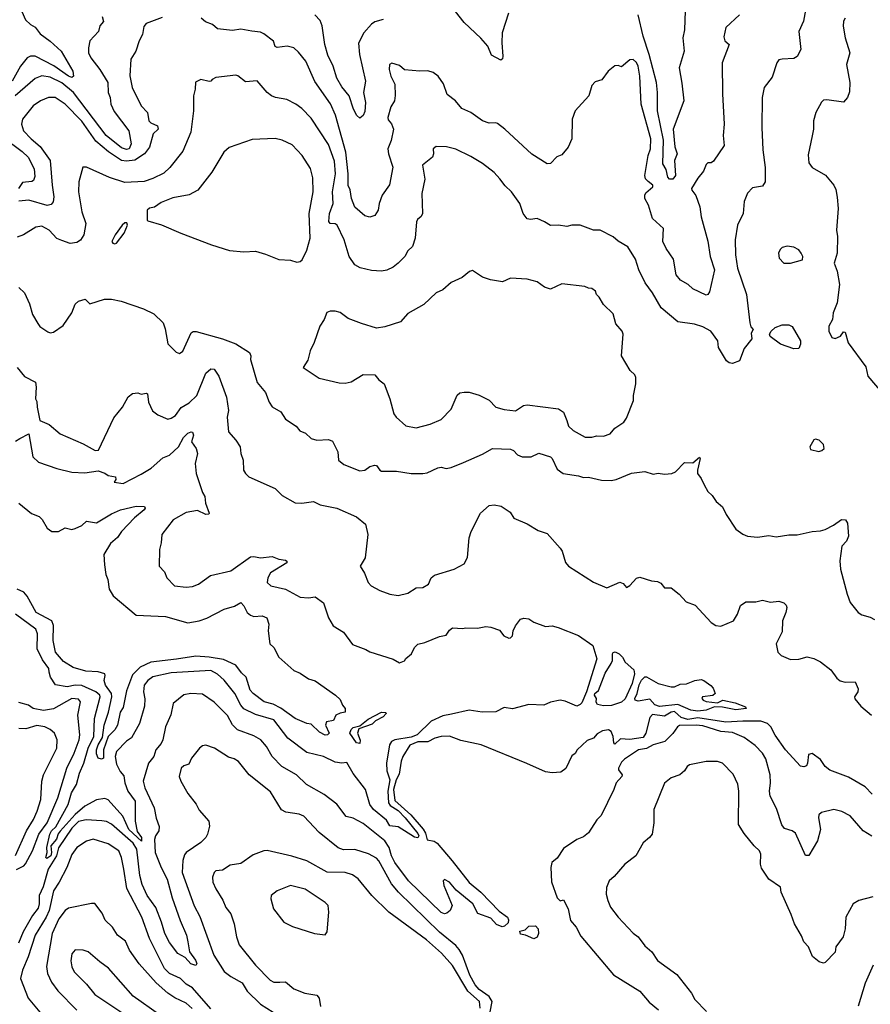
# Model space of a CAD drawing. Extents: x 1246169 to 1426871, y 660025 to 763458.
# Tile 254 of 256: x 1337221 to 1342357, y 668358 to 674305. Entities that reach past the tile are written whole.
import ezdxf

# ---------------------------------------------------------------- set-up
doc = ezdxf.new("R2010")
doc.units = 0

msp = doc.modelspace()

# ---------------------------------------------------------------- linework, layer by layer
at = {"layer": '0CON20XD'}
for points in [[(1341243.8, 674475), (1341235.5, 674245), (1341225.7, 674195), (1341233.6, 674115), (1341202.7, 674015), (1341218.9, 673921.1), (1341230.3, 673815), (1341166.2, 673645), (1341176.6, 673536.6), (1341190.6, 673495), (1341174.6, 673454.6), (1341180, 673365), (1341165, 673342.5), (1341145, 673343), (1341134.2, 673354.2), (1341125, 673400), (1341104.3, 673435), (1341107.2, 673577.2), (1341072.5, 673755), (1341071.9, 673865), (1341065.2, 673925), (1341021.5, 674095), (1340984.5, 674205), (1340955.4, 674334.6)], [(1337233.5, 674355), (1337255.6, 674305), (1337285, 674277.1), (1337315, 674260.6), (1337345, 674220), (1337405, 674176.2), (1337471.9, 674115), (1337542.2, 673995), (1337545.6, 673964.4), (1337535, 673957.1), (1337515, 673964.7), (1337427.2, 674027.2), (1337315, 674085.8), (1337285, 674085.3), (1337266.5, 674075), (1337226.2, 674023.8), (1337175.2, 673935)], [(1341970, 674385), (1341952.6, 674297.4), (1341925.7, 674234.3), (1341937.5, 674125), (1341915, 674082.5), (1341895, 674070.4), (1341825, 674066.2), (1341805, 674063.3), (1341792, 674045), (1341765, 673957.5), (1341716, 673895), (1341703.8, 673836.2), (1341702, 673655), (1341708.6, 673518.6), (1341721.8, 673411.8), (1341722.8, 673325), (1341705, 673300.3), (1341645, 673290.6), (1341615, 673258), (1341595, 673206.7), (1341588.6, 673135), (1341555.6, 673065), (1341541.5, 672975), (1341542.9, 672885), (1341554.1, 672805), (1341608.8, 672645), (1341628.8, 672475), (1341635, 672450), (1341650, 672435), (1341638.3, 672411.7), (1341641.7, 672378.3), (1341595, 672320), (1341566, 672245), (1341525, 672229.2), (1341505, 672232.5), (1341489.2, 672245), (1341440, 672325), (1341436.7, 672365), (1341393.8, 672423.8), (1341345, 672449.6), (1341295, 672465.6), (1341195, 672481.2), (1341094.2, 672565), (1341040.8, 672655), (1340997.1, 672715), (1340958.8, 672795), (1340938.4, 672858.4), (1340892.4, 672932.4), (1340835, 672967.8), (1340805, 672994.2), (1340725, 673033.3), (1340685, 673034.3), (1340605, 673064.5), (1340555, 673064), (1340525, 673056.2), (1340475, 673063.8), (1340425, 673061.4), (1340388.8, 673085), (1340345, 673104.2), (1340305, 673097.5), (1340285, 673102), (1340260.8, 673135), (1340241.2, 673195), (1340190.6, 673265), (1340151.1, 673301.1), (1340120.6, 673345), (1340085, 673382.2), (1340015, 673436.7), (1339945, 673479.2), (1339853.2, 673523.2), (1339797, 673537), (1339735, 673540), (1339716.7, 673525), (1339720, 673495), (1339713.3, 673475), (1339652.6, 673427.4), (1339667.1, 673342.9), (1339647.9, 673255), (1339651.9, 673135), (1339645, 673116), (1339622.5, 673097.5), (1339617.5, 673085), (1339608.6, 672985), (1339592.9, 672935), (1339565, 672909.2), (1339545.3, 672874.7), (1339506.9, 672835), (1339475, 672810), (1339438.3, 672791.7), (1339405, 672786.4), (1339345, 672790.5), (1339275.6, 672805.6), (1339245, 672823.8), (1339210, 672875), (1339179.5, 672975), (1339138.2, 673065), (1339125, 673072.1), (1339095, 673074.3), (1339086.9, 673086.9), (1339091.4, 673135), (1339114.2, 673194.2), (1339110.4, 673265), (1339127.8, 673375), (1339121.8, 673451.8), (1339085, 673551.9), (1338979.7, 673709.7), (1338925, 673768.5), (1338887.5, 673795), (1338833, 673823), (1338765, 673834.4), (1338742, 673845), (1338715.5, 673865.5), (1338655, 673936), (1338585, 673929.1), (1338537.2, 673967.2), (1338525, 673970.6), (1338404.2, 673955.8), (1338383.3, 673945), (1338375, 673934), (1338365, 673932.5), (1338315, 673943.8), (1338283, 673927), (1338280, 673885), (1338269.2, 673845), (1338270, 673755), (1338253.1, 673625), (1338205, 673510.6), (1338128.1, 673411.9), (1338091.3, 673378.7), (1338024, 673346), (1337971.4, 673328.6), (1337855, 673322.9), (1337762.4, 673352.4), (1337625, 673414), (1337602.5, 673415), (1337576.9, 673325), (1337576.5, 673265), (1337596.2, 673145), (1337619.2, 673075), (1337608.2, 673005), (1337587.2, 672972.8), (1337565, 672959.1), (1337525, 672953.8), (1337475, 672971.6), (1337444.4, 672984.4), (1337398.5, 673035), (1337355, 673058.2), (1337317.4, 673052.6), (1337244.4, 673005.6), (1337205, 672991.2)], [(1340172.8, 674345), (1340134.2, 674225), (1340131.1, 674165), (1340138.2, 674085), (1340135, 674068.8), (1340125, 674060), (1340070.2, 674090.2), (1340046.4, 674146.4), (1340004.5, 674194.5), (1339905, 674287.8), (1339852.2, 674355)], [(1337718.9, 674325), (1337725.8, 674294.2), (1337705, 674267.5), (1337696, 674235), (1337645, 674176.7), (1337635.5, 674135), (1337635.5, 674105), (1337649.6, 674075), (1337704, 674005), (1337753.1, 673925), (1337754.7, 673865), (1337766.4, 673835), (1337771.9, 673795), (1337790.7, 673750.7), (1337880, 673635), (1337893.8, 673555), (1337881.3, 673525), (1337865, 673520.6), (1337835, 673530.7), (1337743.5, 673605), (1337545, 673866), (1337475, 673924.1), (1337405, 673959.1), (1337355, 673965.8), (1337315, 673950.4), (1337193.8, 673845)], [(1338081.7, 674318.3), (1337985, 674283.3), (1337969.4, 674265), (1337961.4, 674215), (1337942.3, 674177.7), (1337921.9, 674115), (1337892.6, 674067.4), (1337885.5, 673965.5), (1337900, 673895), (1337954.5, 673785), (1337991.8, 673745), (1338000.9, 673695), (1338012.4, 673682.4), (1338053.3, 673665), (1338056.9, 673645), (1338026.7, 673615), (1338005.4, 673535), (1337975, 673494.7), (1337915, 673457), (1337865, 673450.4), (1337834.6, 673454.6), (1337757.5, 673507.5), (1337681.1, 673571.1), (1337595, 673692.3), (1337495, 673795.4), (1337435, 673836.2), (1337395, 673835.5), (1337345.8, 673815), (1337301.1, 673785), (1337237.5, 673705), (1337230.9, 673675), (1337244.5, 673635), (1337290.9, 673585), (1337345, 673540.4), (1337404.7, 673455), (1337416, 673305), (1337427.3, 673235), (1337423.8, 673206.2), (1337410.2, 673189.8), (1337386.9, 673183.1), (1337275, 673214.7), (1337215, 673210)], [(1341566.7, 674335), (1341485, 674258.8), (1341471.7, 674201.7), (1341477.7, 674177.7), (1341504, 674155), (1341462.5, 674045), (1341463.4, 673856.6), (1341473.4, 673673.4), (1341467.7, 673605), (1341473.8, 673546.2), (1341409.7, 673450.3), (1341395, 673441.2), (1341375, 673441.2), (1341365, 673431.2), (1341349.1, 673390.9), (1341315, 673348.8), (1341277.8, 673285), (1341278.1, 673275), (1341303.2, 673243.2), (1341326.5, 673175), (1341334.6, 673115), (1341375, 672967.5), (1341389.4, 672875), (1341416.2, 672795), (1341385, 672661.2), (1341375.6, 672645), (1341365, 672641.8), (1341285, 672680), (1341256.3, 672706.3), (1341211.4, 672731.4), (1341184.7, 672764.7), (1341168.7, 672858.7), (1341123.3, 672923.3), (1341104.5, 672965), (1341108, 673045), (1341040.7, 673105), (1341016.9, 673185), (1340995.4, 673225), (1340994.6, 673245), (1341001.2, 673258.8), (1341043.1, 673295), (1341043.1, 673305), (1341015, 673328.5), (1341000, 673345), (1340994.6, 673365), (1341016.2, 673485), (1341030.4, 673525), (1341032, 673585), (1340973.2, 673795), (1340964.5, 673965), (1340954.4, 674025), (1340945, 674047.1), (1340925, 674065.6), (1340905, 674062.9), (1340855, 674021.2), (1340835, 674028.8), (1340815, 674025.7), (1340773.8, 673995), (1340735, 673942.5), (1340695, 673930), (1340675, 673907.5), (1340656.2, 673845), (1340574, 673755), (1340556.1, 673703.9), (1340553.8, 673585), (1340532.5, 673535), (1340495, 673490), (1340463.6, 673476.4), (1340425, 673436.7), (1340406.1, 673433.9), (1340313.8, 673493.8), (1340150, 673645), (1340105, 673678), (1340095, 673683.3), (1340055, 673680), (1340014.4, 673694.4), (1339945, 673745.6), (1339889.5, 673769.5), (1339852.5, 673815), (1339802.7, 673852.7), (1339778.8, 673918.8), (1339747.5, 673965), (1339717.3, 673987.3), (1339685, 673996), (1339636.4, 673993.6), (1339545, 674003.3), (1339515, 674028.8), (1339467, 674043), (1339453.3, 674035), (1339452, 674005), (1339461.9, 673965), (1339485.7, 673915.7), (1339487, 673847), (1339484.2, 673815), (1339461.1, 673778.9), (1339442.7, 673715), (1339445, 673700), (1339465, 673676.2), (1339477.3, 673645), (1339464.1, 673575.9), (1339444.5, 673525), (1339448.2, 673495), (1339474.6, 673415), (1339452.9, 673307.1), (1339409.4, 673245), (1339391.4, 673195), (1339385.5, 673154.5), (1339365, 673123.3), (1339335, 673113.3), (1339305, 673121.4), (1339245, 673172), (1339223.4, 673225), (1339216.9, 673276.9), (1339204.1, 673304.1), (1339203.9, 673375), (1339189.8, 673505), (1339127.9, 673727.9), (1339097.7, 673797.7), (1339002.7, 673932.7), (1338947.5, 674055), (1338905, 674108.8), (1338875, 674136), (1338835, 674145.6), (1338775, 674137.3), (1338764, 674144), (1338754, 674175), (1338695, 674220), (1338675, 674230), (1338623.4, 674236.6), (1338555, 674247.3), (1338505, 674239.6), (1338415, 674249.4), (1338385.4, 674275.4), (1338341.7, 674291.7), (1338316.7, 674315)], [(1339415, 674306.7), (1339365, 674291.8), (1339345, 674277.5), (1339298.9, 674225), (1339266.6, 674163.4), (1339271.9, 674095), (1339309.3, 673935), (1339297.1, 673865), (1339308.2, 673805), (1339305, 673750), (1339294.3, 673725.7), (1339275, 673710), (1339255.9, 673725.9), (1339235.8, 673765), (1339209.2, 673845), (1339165, 673900.6), (1339135, 673952.5), (1339113.4, 674025), (1339080.8, 674090.8), (1339063.8, 674155), (1339047.4, 674267.4), (1339035, 674300.8), (1339003.3, 674335)], [(1342205.7, 674314.3), (1342194.3, 674295.7), (1342193, 674267), (1342204.2, 674195), (1342232.5, 674105), (1342213.5, 674035), (1342232.2, 673925), (1342231.2, 673868.8), (1342220, 673835), (1342195, 673808), (1342095, 673822), (1342075, 673818.8), (1342062.7, 673807.3), (1342027.5, 673745), (1342014.3, 673695), (1342014.2, 673645), (1342005.9, 673604.1), (1341980.5, 673489.5), (1341985, 673441.2), (1342005, 673413.3), (1342085.5, 673365.5), (1342136.2, 673306.2), (1342149.5, 673279.5), (1342157.3, 673232.7), (1342162.3, 673165), (1342152.9, 673035), (1342158, 672995), (1342156.2, 672895), (1342137.5, 672835), (1342157, 672787), (1342170, 672705), (1342157.5, 672595), (1342132.5, 672535), (1342128.8, 672495), (1342106.2, 672455), (1342106.2, 672425), (1342125, 672386.2), (1342145, 672380), (1342176.8, 672393.2), (1342195, 672420), (1342205, 672417.5), (1342222.6, 672352.6), (1342329.3, 672209.3), (1342341.4, 672151.4), (1342434, 672044)], [(1337125, 673592), (1337235, 673510), (1337271.7, 673475), (1337308.3, 673405), (1337312.1, 673357.9), (1337305, 673333.1), (1337295, 673327.3), (1337238.5, 673321.5), (1337213, 673285)], [(1338895, 672841.2), (1338915, 672844), (1338926.1, 672853.9), (1338955, 672914.2), (1338975.4, 672985), (1338969.5, 673135), (1338991.8, 673265), (1338989.8, 673349.8), (1338976.2, 673406.2), (1338927.1, 673485), (1338865, 673549.2), (1338805, 673578.6), (1338763, 673587), (1338625, 673582.5), (1338485, 673534.2), (1338452.5, 673505), (1338380, 673385), (1338296.2, 673275), (1338243.4, 673246.6), (1338145, 673228.5), (1338075, 673201.5), (1338035, 673172), (1338003.8, 673166.2), (1337990, 673155), (1337990, 673095), (1337995, 673090), (1338076.9, 673066.9), (1338194.3, 673015), (1338378, 672945), (1338488.1, 672911.9), (1338575, 672903.8), (1338645, 672906.7), (1338705, 672890), (1338785, 672856.2), (1338855, 672853.8), (1338895, 672841.2)], [(1337795, 672952.3), (1337805, 672955.7), (1337851.1, 673015), (1337871.4, 673065), (1337867.5, 673077.5), (1337855, 673078), (1337838.8, 673065), (1337797.5, 673005), (1337778, 672965), (1337783.8, 672955), (1337795, 672952.3)], [(1341875, 672834.5), (1341946.7, 672855), (1341950, 672875), (1341940, 672895), (1341925.8, 672915.8), (1341895, 672931.2), (1341855, 672938), (1341825, 672930), (1341812.2, 672917.8), (1341802.2, 672895), (1341806.9, 672865), (1341834.6, 672834.6), (1341875, 672834.5)], [(1340675, 671784.4), (1340705, 671791.9), (1340745, 671790.6), (1340785, 671803.1), (1340815, 671838.1), (1340868, 671875), (1340885, 671898.8), (1340926.9, 672005), (1340926.9, 672035), (1340940.9, 672105), (1340940.8, 672145), (1340935, 672160), (1340906.5, 672186.5), (1340853.8, 672275), (1340864, 672405), (1340858, 672425), (1340819.3, 672469.3), (1340805, 672529.2), (1340746, 672585), (1340719.5, 672629.5), (1340703.3, 672645), (1340697.5, 672665), (1340675, 672682.5), (1340655, 672683.3), (1340633, 672693), (1340495, 672709.4), (1340425, 672676.9), (1340389.8, 672689.8), (1340345, 672722), (1340285, 672738.6), (1340185, 672744), (1340135, 672722.5), (1340063.9, 672733.9), (1340015, 672750), (1339955, 672790), (1339937.5, 672785), (1339892.3, 672747.7), (1339825, 672718), (1339775, 672674.2), (1339736.2, 672655), (1339661.2, 672585), (1339565, 672530.8), (1339520, 672480), (1339425, 672449.2), (1339375, 672442), (1339285, 672470), (1339205, 672500), (1339155, 672535.8), (1339125, 672545.7), (1339095.7, 672545.7), (1339075, 672537.5), (1339059.1, 672495), (1339032.7, 672455), (1338998.8, 672355), (1338975.3, 672305), (1338960.2, 672249.8), (1338933.2, 672205), (1339029.4, 672139.4), (1339148.8, 672111.2), (1339185, 672109.4), (1339222.4, 672117.6), (1339295, 672162), (1339365, 672160), (1339389.1, 672129.1), (1339422, 672105), (1339456, 672015), (1339478.8, 671925), (1339493.3, 671905), (1339553.2, 671853.2), (1339615, 671839.2), (1339698.3, 671861.7), (1339765, 671890.8), (1339825, 671952), (1339863, 672037), (1339879.1, 672050.9), (1339903.7, 672056.3), (1339935.5, 672055.5), (1339995, 672038.1), (1340055, 672007.5), (1340095, 671965.6), (1340145, 671950.4), (1340215, 671943.1), (1340262.9, 671975), (1340285, 671979.7), (1340475, 671955.3), (1340504.4, 671935), (1340523.5, 671885), (1340535, 671850), (1340562, 671825), (1340635, 671784.4), (1340675, 671784.4)], [(1337215, 672688), (1337249.2, 672655), (1337279.7, 672589.7), (1337297.1, 672525), (1337330.3, 672470.3), (1337343.2, 672453.2), (1337389.7, 672419.7), (1337405, 672414.2), (1337425, 672418.1), (1337482.7, 672457.3), (1337534.7, 672535.3), (1337555, 672586.2), (1337575, 672606.2), (1337616.4, 672616.4), (1337645, 672590), (1337733.4, 672616.6), (1337775, 672618.1), (1337833.1, 672605), (1337968.6, 672558.6), (1338029.7, 672529.7), (1338086.5, 672475), (1338098.8, 672438.8), (1338115, 672347.5), (1338165, 672296.7), (1338185, 672290), (1338205, 672303.3), (1338256.2, 672413.8), (1338267.8, 672422.2), (1338287, 672423), (1338445, 672377.4), (1338526.7, 672346.7), (1338607.7, 672295), (1338615.6, 672275), (1338615, 672252.5)], [(1341895, 672317.1), (1341815, 672345.5), (1341751.2, 672391.2), (1341748, 672405), (1341757.5, 672425), (1341783.1, 672446.9), (1341825, 672462.9), (1341865, 672461.4), (1341885, 672452.9), (1341934.4, 672365), (1341935.6, 672345), (1341925, 672320), (1341895, 672317.1)], [(1338615, 672252.5), (1338655, 672113.3), (1338705, 672053.8), (1338726.9, 671995), (1338745, 671967.5), (1338796.7, 671936.7), (1338825, 671892), (1338890.3, 671850.3), (1338912.8, 671822.8), (1338947.3, 671807.3), (1338980, 671775), (1339015, 671766), (1339085, 671768.9), (1339108.8, 671758.8), (1339141.1, 671695), (1339145.5, 671645.5), (1339178.3, 671618.3), (1339275, 671580.9), (1339305, 671584.4), (1339335, 671607.1), (1339365, 671615.6), (1339375, 671612.5), (1339395, 671584.2), (1339405, 671579.2), (1339495, 671577.5), (1339585, 671563.5), (1339655.6, 671564.4), (1339680.9, 671569.1), (1339745, 671599.2), (1339765, 671602), (1339795, 671594), (1339825, 671600), (1339899.5, 671630.5), (1340015, 671680.8), (1340075, 671714.5), (1340185, 671710.8), (1340203.1, 671703.1), (1340226.8, 671676.8), (1340255, 671664.2), (1340310, 671665), (1340355, 671686.9), (1340425.6, 671665.6), (1340436.2, 671655), (1340465, 671590), (1340502.5, 671565), (1340595, 671550.8), (1340625, 671540), (1340655, 671542), (1340734.3, 671524.3), (1340793, 671523), (1340822.1, 671527.9), (1340914.4, 671565.6), (1340995, 671576.7), (1341045, 671560), (1341075, 671566.7), (1341115, 671560.6), (1341157.5, 671565), (1341181.2, 671575), (1341235, 671631.2), (1341285, 671628), (1341325, 671662.5), (1341328.8, 671655), (1341313.1, 671585), (1341314, 671565), (1341336.2, 671535), (1341353.3, 671495), (1341376.7, 671455), (1341401.7, 671431.7), (1341426.2, 671395), (1341465, 671362.5), (1341485.9, 671315.9), (1341545, 671227.5), (1341587.7, 671197.7), (1341615.9, 671185.9), (1341675, 671178.8), (1341745, 671190), (1341787.5, 671182.5), (1341865, 671194), (1341915, 671194.2), (1342005, 671214.4), (1342055, 671217.1), (1342085, 671226), (1342135, 671252.5), (1342183.2, 671286.8), (1342206.7, 671285), (1342218, 671265), (1342224.4, 671185), (1342212.9, 671155), (1342184.4, 671125), (1342172.8, 671037.2), (1342177, 670987), (1342216, 670835), (1342235.8, 670785.8), (1342283.8, 670725), (1342305, 670710), (1342355, 670696.2), (1342381.7, 670681.7)], [(1337205.7, 672205), (1337250.7, 672150.7), (1337315.7, 672115), (1337320, 672085), (1337316.2, 672016.2), (1337325, 672000), (1337326, 671965), (1337343.3, 671885), (1337399.7, 671859.7), (1337465, 671803.9), (1337603.8, 671743.8), (1337676.1, 671703.9), (1337697.5, 671705), (1337790, 671900), (1337841.2, 671965), (1337875, 672027.5), (1337901.7, 672048.3), (1337935, 672052.5), (1337955, 672042.5), (1337985, 672050), (1337992.5, 672045), (1337998, 671995), (1338023.6, 671943.6), (1338055, 671918.1), (1338115, 671892.9), (1338135, 671897.8), (1338161.4, 671915), (1338195, 671962.9), (1338245, 671990.4), (1338291.1, 672035), (1338345, 672170), (1338375, 672196.2), (1338395, 672193.8), (1338422.6, 672152.6), (1338470, 672025), (1338482.1, 671945), (1338473.9, 671905), (1338482, 671815), (1338525.6, 671765.6), (1338551.2, 671725), (1338556.2, 671685), (1338570, 671645), (1338572, 671585), (1338584.3, 671564.3), (1338605, 671544), (1338764.2, 671474.2), (1338805, 671431.2), (1338885, 671388), (1338924.3, 671384.3), (1338995, 671394.2), (1339035, 671375.8), (1339135, 671355.5), (1339255, 671302), (1339307.8, 671257.8), (1339322.9, 671195), (1339305.7, 671055), (1339277.5, 671005), (1339302.7, 670962.7), (1339325, 670906.7), (1339343.8, 670885), (1339395, 670858.6), (1339455, 670836), (1339505, 670827.5), (1339565, 670842.5), (1339615, 670873.8), (1339655, 670876.2), (1339688.8, 670895), (1339705.9, 670934.1), (1339725, 670951.2), (1339844.3, 670985.7), (1339905, 671018), (1339925, 671056.7), (1339934.2, 671175), (1339946.4, 671213.6), (1340002.5, 671325), (1340055, 671371.4), (1340085, 671375.4), (1340126.9, 671366.9), (1340181.2, 671331.2), (1340204.2, 671294.2), (1340285, 671260), (1340350.6, 671220.6), (1340405, 671201.2), (1340483.9, 671113.9), (1340495.8, 671095.8), (1340516.4, 671026.4), (1340534.1, 671004.1), (1340685, 670908.8), (1340765, 670873.8), (1340845, 670908.8), (1340865, 670900), (1340885, 670876.7), (1340905, 670888), (1340945, 670932), (1340965, 670938), (1341035, 670916), (1341072.3, 670912.3), (1341091.7, 670901.7), (1341114.1, 670874.1), (1341155, 670873.3), (1341202.5, 670835), (1341245, 670790), (1341298.8, 670768.8), (1341396.2, 670665), (1341425, 670646), (1341455, 670642.5), (1341530, 670675), (1341555.7, 670715), (1341573.9, 670766.1), (1341605, 670788.8), (1341665, 670790), (1341705, 670800), (1341755, 670787.5), (1341805, 670792.5), (1341835, 670782.5), (1341848.3, 670768.3), (1341852.5, 670755), (1341846, 670725), (1341825.8, 670675), (1341825, 670607.5), (1341789.2, 670535), (1341798, 670485), (1341818, 670465), (1341875, 670441.8), (1341925, 670443.1), (1341975, 670456), (1342015, 670447.5), (1342056.3, 670426.3), (1342119.3, 670379.3), (1342155, 670328.8), (1342175, 670312.5), (1342205, 670304.3), (1342265.7, 670305.7), (1342283.8, 670263.8), (1342280.8, 670245), (1342262, 670215), (1342263, 670203), (1342300, 670160), (1342363.8, 670105)], [(1337195, 671760.4), (1337222.5, 671775), (1337275, 671803.8), (1337300, 671665), (1337335, 671633.1), (1337445, 671594.2), (1337535, 671571.9), (1337615, 671568.2), (1337695, 671581.2), (1337735, 671566.7), (1337755, 671552.5), (1337800, 671545), (1337801.7, 671528.3), (1337791.7, 671511.7), (1337845, 671503.8), (1337955, 671560), (1338015, 671597.5), (1338085, 671659.4), (1338125.7, 671675), (1338179.3, 671725), (1338209.2, 671780.8), (1338235, 671807.9), (1338256.7, 671816.7), (1338265, 671813.1), (1338270.6, 671795), (1338258.1, 671755), (1338285.5, 671715.5), (1338294.1, 671685.9), (1338281.2, 671625), (1338286, 671565), (1338325, 671448.8), (1338339.2, 671425), (1338341.9, 671385), (1338364.4, 671325), (1338361.9, 671318.1), (1338345, 671316.4), (1338295, 671340.4), (1338225, 671327.8), (1338148, 671285), (1338079.2, 671195), (1338075.8, 671145), (1338064.3, 671105), (1338062, 671005), (1338095, 670970), (1338108.8, 670935), (1338155, 670886), (1338225, 670878), (1338265, 670882.5), (1338300, 670895), (1338372.4, 670947.6), (1338495, 670975.6), (1338615, 671060.6), (1338635, 671063.1), (1338675, 671054), (1338745, 671063.8), (1338785, 671046.5), (1338825, 671040.9), (1338834.3, 671035), (1338834.4, 671025), (1338735.8, 670965), (1338719.2, 670935), (1338715.8, 670905.8), (1338736.7, 670886.7), (1338826, 670865), (1338915, 670817.5), (1338965, 670813.1), (1339005, 670818.8), (1339055, 670782.5), (1339085, 670692.5), (1339113.8, 670645), (1339175, 670606), (1339230.9, 670530.9), (1339311.7, 670501.7), (1339335, 670486.7), (1339475, 670442.5), (1339515, 670420), (1339545, 670432.5), (1339552.3, 670447.7), (1339586.7, 670475), (1339605, 670512.5), (1339625, 670533.3), (1339667.3, 670542.7), (1339755, 670580), (1339795, 670587.5), (1339815, 670617.5), (1339835, 670632.5), (1339895, 670627.5), (1339915, 670632.5), (1339985, 670630), (1340035, 670640), (1340065, 670636.7), (1340118.3, 670618.3), (1340144.1, 670584.1), (1340175, 670568.8), (1340185, 670571.2), (1340195.7, 670584.3), (1340200.8, 670615), (1340214.4, 670645), (1340245, 670685.4), (1340265, 670691.5), (1340295, 670686.1), (1340325, 670667.1), (1340395, 670639.2), (1340435, 670644), (1340472.5, 670635), (1340593.8, 670585), (1340681.2, 670525), (1340706, 670445), (1340643.5, 670245), (1340615, 670180), (1340605, 670168.1), (1340585, 670160), (1340515, 670188.5), (1340485, 670194.5), (1340426.6, 670183.4), (1340385, 670165.6), (1340295, 670168.8), (1340196.4, 670143.6), (1340145, 670150), (1340095, 670125.4), (1340013.1, 670123.1), (1339935, 670134), (1339828.6, 670111.4), (1339775, 670101.3), (1339705, 670067.4), (1339620.8, 669985), (1339585, 669972.3), (1339485, 669954.9), (1339465.2, 669944.8), (1339454, 669926), (1339434.6, 669814.6), (1339438.2, 669768.2), (1339454.8, 669714.8), (1339443.8, 669645), (1339447.7, 669575), (1339458.2, 669558.2), (1339505, 669528.4), (1339548.9, 669485), (1339625, 669389.1), (1339630.6, 669375), (1339625.6, 669364.4), (1339605, 669367.5), (1339505, 669430), (1339456.5, 669436.5), (1339435, 669470.6), (1339356.1, 669535), (1339335.6, 669565.6), (1339308.2, 669655), (1339235, 669751.4), (1339195, 669818.6), (1339165, 669814.4), (1339125, 669820.4), (1339055, 669855.5), (1338955, 669879.3), (1338840, 669965), (1338755, 670076.5), (1338645, 670108), (1338575, 670143.3), (1338555.3, 670165), (1338518.8, 670235), (1338455, 670315.4), (1338415, 670352.7), (1338375, 670373.5), (1338135, 670361.3), (1338025, 670335.3), (1337994.6, 670315), (1337972.8, 670285), (1337967.3, 670245), (1337976.2, 670203.8), (1337975, 670160), (1337943.4, 670055), (1337895, 669967.5), (1337865, 669947.5), (1337805.4, 669884.6), (1337796.4, 669855), (1337805, 669808), (1337827.1, 669765), (1337848.6, 669738.6), (1337856, 669695), (1337874.1, 669645), (1337917.2, 669585), (1337918.4, 669465), (1337931, 669401), (1337955.5, 669365.5), (1337955.9, 669344.1), (1337880.3, 669415), (1337843.6, 669493.6), (1337755, 669593.9), (1337735, 669602.1), (1337685, 669592.6), (1337615, 669555.8), (1337556.2, 669503.8), (1337466.1, 669403.9)], [(1342045, 671697.5), (1342065, 671702.5), (1342077.5, 671715), (1342075, 671740), (1342047.5, 671765), (1342025, 671771.2), (1342015, 671766.7), (1341992.5, 671725), (1341995, 671710), (1342045, 671697.5)], [(1337216.1, 671386.1), (1337292.7, 671322.7), (1337337.5, 671305), (1337356.1, 671286.1), (1337386.7, 671235), (1337415, 671213.3), (1337455, 671214), (1337495, 671236), (1337535, 671226.7), (1337555, 671231.2), (1337595, 671250.8), (1337625, 671276.5), (1337685, 671265.5), (1337775, 671320.6), (1337830, 671345), (1337925, 671367.5), (1337974.3, 671364.3), (1337978.5, 671355), (1337972.5, 671345), (1337913.3, 671296.7), (1337835, 671214.5), (1337811.8, 671178.2), (1337768.5, 671141.5), (1337729.2, 671075), (1337732.7, 671012.7), (1337741.2, 670955), (1337753.8, 670925), (1337760, 670865), (1337784.6, 670824.6), (1337925, 670708), (1338101.5, 670701.5), (1338235, 670663.1), (1338305.3, 670674.7), (1338350.2, 670689.8), (1338455, 670744.3), (1338517.1, 670762.9), (1338555, 670785.8), (1338574.2, 670765), (1338594.3, 670725), (1338615, 670707.8), (1338635, 670700), (1338685, 670704.2), (1338713, 670693), (1338724.3, 670655), (1338721.9, 670615), (1338731.2, 670535), (1338755, 670513.8), (1338784.6, 670454.6), (1338875, 670374), (1338915, 670358), (1338965, 670323.8), (1339005, 670311.2), (1339127.5, 670225), (1339155, 670200), (1339170, 670165), (1339186.7, 670145), (1339186.7, 670123.3), (1339155, 670117.5), (1339130, 670105), (1339115, 670072.5), (1339072.5, 670065), (1339068, 670045), (1339088.6, 669995), (1339079.2, 669985), (1339065, 669983.6), (1339031.5, 670001.5), (1338980, 670050), (1338955, 670054), (1338884.3, 670085), (1338797.8, 670147.8), (1338752, 670172), (1338697.1, 670185), (1338630, 670235), (1338612.5, 670255), (1338588.9, 670335), (1338560.3, 670360.3), (1338525.7, 670405.7), (1338451.6, 670441.6), (1338365.4, 670455.4), (1338285, 670460.3), (1338166.8, 670443.2), (1338012, 670425), (1337948, 670395), (1337901.1, 670348.9), (1337865, 670250.8), (1337845, 670150.8), (1337827.6, 670122.4), (1337810.3, 670045), (1337795, 670016.7), (1337754.3, 669975.7), (1337727.6, 669895), (1337726.2, 669845), (1337715, 669838.1), (1337695, 669845.8), (1337685, 669871.2), (1337684.8, 669895), (1337694.4, 669925), (1337721.2, 669968.8), (1337729.8, 670045), (1337756.9, 670123.1), (1337776.3, 670215), (1337774.5, 670234.5), (1337738.8, 670285), (1337731.8, 670315), (1337737.5, 670345), (1337734, 670355), (1337695, 670367), (1337620.8, 670370.8), (1337542.8, 670392.8), (1337485, 670428.5), (1337436.4, 670485), (1337423.5, 670555), (1337425, 670646.2), (1337414.4, 670674.4), (1337320.3, 670725), (1337265, 670823.1), (1337245, 670846.8), (1337206.4, 670866.4)], [(1337466.1, 669403.9), (1337452.5, 669387.5), (1337443.8, 669355), (1337409.3, 669315), (1337413.1, 669275), (1337409, 669255), (1337385, 669238.5), (1337378.5, 669245), (1337385.7, 669274.3), (1337384.8, 669305), (1337402.1, 669385), (1337412.3, 669405), (1337438.9, 669431.1), (1337514.4, 669565), (1337533.7, 669636.3), (1337564, 669685), (1337581, 669755), (1337609, 669815), (1337634.3, 669905), (1337669, 669975), (1337672.6, 670085), (1337707.4, 670215), (1337703.9, 670225), (1337680.2, 670245), (1337595, 670284.4), (1337554.9, 670285.1), (1337506.7, 670276.7), (1337437.3, 670287.3), (1337405.9, 670335), (1337399.7, 670365), (1337395.7, 670385.7), (1337358.3, 670438.3), (1337327.1, 670505), (1337327.3, 670595), (1337317.5, 670625), (1337194.5, 670714.5)], [(1340745, 670160.7), (1340709.5, 670169.5), (1340702.4, 670182.4), (1340703, 670205), (1340691.3, 670225), (1340693.8, 670235), (1340715.7, 670254.3), (1340755, 670357.7), (1340792.5, 670417.5), (1340799.4, 670435), (1340799.2, 670475), (1340805, 670483.8), (1340816.7, 670486.7), (1340840, 670475), (1340860, 670455), (1340877.5, 670425), (1340928.8, 670378.8), (1340932, 670355), (1340918.8, 670295), (1340877, 670203), (1340855, 670182.3), (1340795, 670163.9), (1340745, 670160.7)], [(1341315, 670129.3), (1341272.5, 670135), (1341195, 670170), (1341084, 670156), (1341055, 670167.9), (1341025, 670200.4), (1340955, 670188.5), (1340937.8, 670195), (1340934.4, 670205.6), (1340948.4, 670235), (1340961.2, 670288.8), (1340975, 670316.2), (1340995, 670336.7), (1341005, 670336.7), (1341075, 670296.2), (1341155, 670276.7), (1341175, 670276.7), (1341207.7, 670292.3), (1341245.9, 670294.1), (1341297.5, 670315), (1341335, 670320), (1341352.5, 670315), (1341393.9, 670283.9), (1341407.7, 670267.7), (1341420, 670235), (1341405, 670223.3), (1341343.9, 670216.1), (1341340, 670205), (1341347.5, 670195), (1341365, 670186.9), (1341435, 670180), (1341466.1, 670196.1), (1341539.8, 670179.8), (1341603.3, 670155), (1341608, 670145), (1341545, 670135.9), (1341465, 670152.1), (1341415, 670154.4), (1341365, 670134.7), (1341315, 670129.3)], [(1337201.8, 669171.8), (1337245, 669194.8), (1337255, 669206.1), (1337298, 669285), (1337336, 669385), (1337386.3, 669455), (1337451.2, 669605), (1337505.3, 669785), (1337549.8, 669875), (1337579.5, 669955), (1337582.9, 669985), (1337572, 670105), (1337587.8, 670185), (1337575, 670200.8), (1337535, 670205.5), (1337425, 670143.4), (1337365, 670133.3), (1337301.2, 670145), (1337273.8, 670165), (1337215, 670180.8)], [(1340282.8, 669812.8), (1340007.7, 669925), (1339885, 669952), (1339815, 669976.9), (1339764.6, 669975.4), (1339726.7, 669965), (1339685, 669944.4), (1339625, 669943.2), (1339575.6, 669924.4), (1339533.3, 669855), (1339523.4, 669826.6), (1339511.4, 669748.6), (1339494.3, 669715), (1339477.9, 669655), (1339485, 669588.5), (1339581.8, 669501.8), (1339657, 669417), (1339671.4, 669391.4), (1339680.7, 669350.7), (1339723.2, 669343.2), (1339741, 669331), (1339832.4, 669225), (1339935, 669094.2), (1340005.3, 669035.3), (1340115, 668920), (1340166.4, 668885), (1340172.1, 668867.9), (1340169.6, 668850.4), (1340148.9, 668831.1), (1340133, 668827), (1340099.3, 668839.3), (1340065, 668879.3), (1339987.1, 668907.1), (1339955.8, 668965), (1339857, 669047), (1339815, 669095.4), (1339785, 669112.5), (1339777.5, 669105), (1339782.5, 669075), (1339832.5, 668955), (1339820, 668925), (1339800.7, 668909.3), (1339785, 668904.3), (1339765, 668913.5), (1339567.7, 669105), (1339484.9, 669214.9), (1339465.2, 669255), (1339452, 669305), (1339425, 669345.9), (1339295, 669451.2), (1339235, 669482.2), (1339191.7, 669491.7), (1339135, 669566.9), (1339059.2, 669625), (1338952.2, 669685), (1338892.5, 669745), (1338803.6, 669793.6), (1338744.7, 669854.7), (1338710, 669915), (1338676.1, 669956.1), (1338635, 669979.2), (1338535, 670015.5), (1338506.6, 670046.6), (1338475, 670103.5), (1338395, 670183.3), (1338325, 670230.8), (1338255, 670235.5), (1338212.5, 670227.5), (1338147.1, 670175), (1338132.4, 670107.6), (1338101.5, 670035), (1338085.3, 669955), (1338075, 669932.7), (1338042.5, 669895), (1338031.1, 669855), (1337997.5, 669815), (1337966.9, 669705), (1337976.2, 669665), (1338032.9, 669545), (1338045, 669483.3), (1338062.6, 669432.6), (1338061.4, 669405), (1338041.6, 669375), (1338035, 669353.3), (1338039.1, 669275), (1338074.6, 669184.6), (1338111.9, 669115), (1338141.9, 669001.9), (1338189.2, 668865), (1338227.8, 668775), (1338235.4, 668734.6), (1338245.7, 668675), (1338282.2, 668625), (1338289.4, 668605), (1338285, 668592), (1338255, 668601.9), (1338220.6, 668640.6), (1338175.7, 668665), (1338125, 668732.2), (1338096.6, 668785), (1338077.9, 668855), (1338042.4, 668942.4), (1337991, 669015), (1337961.1, 669081.1), (1337946.2, 669136.2), (1337928.8, 669295), (1337905, 669331.5), (1337775, 669445.6), (1337745, 669461.4), (1337717, 669467), (1337621.9, 669471.9), (1337575, 669461.6), (1337535, 669422.1), (1337455, 669303.3), (1337442.8, 669255), (1337392.6, 669175), (1337362.3, 669067.7), (1337339.3, 669015), (1337338.5, 668965), (1337331.5, 668938.5), (1337297.5, 668895), (1337241.6, 668795), (1337213.1, 668726.9)], [(1342367.1, 669627.1), (1342325, 669672.2), (1342225, 669730.6), (1342112.3, 669772.3), (1342084, 669794), (1342055, 669836.9), (1342005, 669872.5), (1341983.2, 669866.8), (1341978.2, 669815), (1341970.9, 669799.1), (1341955, 669792.2), (1341935, 669795.8), (1341845, 669894.4), (1341783.2, 669983.2), (1341756.6, 670035), (1341736, 670055), (1341695, 670068.8), (1341587.5, 670067.5), (1341485, 670061.7), (1341315, 670087.6), (1341255, 670077.9), (1341215, 670089.9), (1341175, 670127.6), (1341155, 670123.1), (1341115, 670099.3), (1341041.3, 670108.7), (1341025, 670090.6), (1341001.7, 669995), (1340985, 669969.6), (1340905, 669958), (1340847.8, 669962.2), (1340815, 669930), (1340807.3, 669937.3), (1340804.3, 669975), (1340791.2, 670005), (1340775, 670015.3), (1340740.3, 670009.7), (1340707.7, 669992.3), (1340685, 669965.7), (1340648.1, 669951.9), (1340586.2, 669895), (1340575, 669872.5), (1340555, 669860), (1340517.6, 669782.4), (1340489, 669761), (1340435.4, 669755.4), (1340395, 669762.9), (1340282.8, 669812.8)], [(1339275, 669933.1), (1339255, 669938), (1339214.3, 669995), (1339221.2, 670018.8), (1339235, 670030), (1339275, 670041.2), (1339325, 670081.1), (1339405, 670121.9), (1339431.7, 670121.7), (1339434, 670115), (1339415, 670094.4), (1339369.2, 670070.8), (1339348.8, 670051.2), (1339268.8, 670021.2), (1339260, 669995), (1339276.5, 669953.5), (1339275, 669933.1)], [(1337195, 669257.8), (1337262.8, 669405), (1337304.7, 669475), (1337326.7, 669525), (1337348.6, 669595), (1337354.1, 669705.9), (1337365.3, 669744.7), (1337445.5, 669905.5), (1337447.9, 669955), (1337430.6, 669995), (1337405, 670017.5), (1337372, 670035), (1337325, 670042.2), (1337257.8, 670022.2), (1337215, 670024)], [(1342365, 669373.8), (1342313.8, 669405), (1342235, 669496.7), (1342185, 669522.5), (1342135.8, 669535.8), (1342063, 669517), (1342046.4, 669503.6), (1342044.2, 669485), (1342056.5, 669415), (1342038.5, 669345), (1341985, 669256.2), (1341965, 669258), (1341905, 669391.4), (1341885.3, 669405.3), (1341839.4, 669419.4), (1341822.6, 669442.6), (1341790.5, 669540.5), (1341752.3, 669615), (1341747.7, 669645), (1341753.6, 669695), (1341751.5, 669745), (1341725, 669841.4), (1341705, 669875.7), (1341661.9, 669921.9), (1341595, 669969.1), (1341525, 669999.3), (1341455, 670006.9), (1341345, 670039.8), (1341305, 670044.8), (1341205, 670041.3), (1341192.2, 670035), (1341165, 669992.9), (1341115.4, 669944.6), (1341045, 669926.1), (1341005, 669903.9), (1340956.2, 669895), (1340871.7, 669838.3), (1340855, 669821.2), (1340837.1, 669785), (1340837.1, 669775), (1340857.8, 669745), (1340856.7, 669735), (1340822.7, 669695), (1340808.6, 669655), (1340730.7, 669499.3), (1340705, 669473.3), (1340655, 669394.3), (1340625, 669370), (1340585, 669353.8), (1340505, 669299.2), (1340465, 669241.2), (1340434, 669215), (1340428.1, 669185), (1340432.3, 669097.7), (1340465, 669002), (1340485, 668984), (1340505, 668988.8), (1340531.8, 668935), (1340547.1, 668865), (1340580, 668825), (1340609.8, 668769.8), (1340806.7, 668536.7), (1340965, 668436.9), (1341020.8, 668370.8), (1341077.5, 668325)], [(1340050.5, 668259.5), (1340074.1, 668375), (1340055.8, 668405.8), (1339995, 668447.5), (1339970.7, 668475), (1339939.2, 668535), (1339895, 668654.6), (1339875, 668690), (1339855, 668713.8), (1339754.9, 668794.9), (1339508.1, 669035), (1339466.2, 669085), (1339389.3, 669225), (1339375, 669240.4), (1339327.3, 669267.3), (1339245, 669293.6), (1339175, 669291.8), (1339143.1, 669303.1), (1339029.4, 669395), (1338936.7, 669495), (1338907.3, 669507.3), (1338827.9, 669517.9), (1338802.4, 669532.4), (1338735, 669642), (1338606, 669745), (1338542.5, 669825), (1338515, 669841.5), (1338480.9, 669850.9), (1338396.3, 669906.3), (1338345, 669924), (1338325, 669920), (1338305.6, 669904.4), (1338258, 669845), (1338241.2, 669808.8), (1338211.7, 669798.3), (1338196.2, 669785), (1338184, 669735), (1338194.3, 669705), (1338235, 669631.2), (1338286.1, 669566.1), (1338305, 669530), (1338361.9, 669465), (1338367.5, 669435), (1338354, 669385), (1338344.3, 669365.7), (1338315, 669335.8), (1338225, 669275.7), (1338215, 669262), (1338206.4, 669226.4), (1338202.7, 669155), (1338275, 668954), (1338307.6, 668887.6), (1338392.8, 668655), (1338455, 668557.3), (1338495, 668526.1), (1338565, 668487.5), (1338595, 668437.1), (1338675, 668358.9), (1338751.7, 668311.7)], [(1342372.4, 669007.6), (1342287.5, 668985), (1342254, 668965), (1342208.6, 668885), (1342205.6, 668815), (1342193.4, 668766.6), (1342148.8, 668705), (1342145, 668673.8), (1342085, 668610), (1342075, 668606.7), (1342047.5, 668615), (1342007.7, 668647.7), (1341984.2, 668705), (1341955.6, 668735), (1341941.8, 668771.8), (1341898.1, 668845), (1341879.8, 668899.8), (1341817.5, 669035), (1341813.8, 669065), (1341744, 669115), (1341700.7, 669180.7), (1341694.6, 669204.6), (1341695.4, 669265.4), (1341687.8, 669285), (1341655, 669315.7), (1341595, 669389.2), (1341560, 669445), (1341563.5, 669645), (1341557.3, 669687.3), (1341528.6, 669748.6), (1341465, 669814), (1341435, 669825.6), (1341365, 669825.6), (1341265, 669803.8), (1341250, 669795), (1341235, 669767.5), (1341206.7, 669745), (1341154.6, 669725.4), (1341115, 669693.3), (1341050, 669535), (1341049.4, 669455), (1341039.2, 669385), (1341024, 669365), (1340985.7, 669334.3), (1340940, 669255), (1340874, 669205), (1340809.7, 669130.3), (1340779.2, 669105), (1340764.2, 669064.2), (1340762.7, 669022.7), (1340772, 668985)], [(1338375, 668331.3), (1338265, 668458.2), (1338225, 668479.1), (1338191.8, 668515), (1338125.2, 668545.2), (1338095, 668573.8), (1338004.7, 668755), (1337958.9, 668885), (1337867.4, 669057.4), (1337849.7, 669175), (1337834.7, 669244.7), (1337819.1, 669285), (1337755, 669327.9), (1337665, 669355.5), (1337625, 669344.4), (1337565.4, 669304.6), (1337535, 669263.8), (1337504.4, 669185), (1337459.1, 669095), (1337425, 669043.3), (1337399.1, 668925), (1337381.2, 668885), (1337314.3, 668775), (1337271.4, 668645), (1337237.5, 668565), (1337226.1, 668515), (1337272.5, 668395), (1337341.4, 668311.4)], [(1340001.3, 668335), (1339997.8, 668375), (1339926.6, 668436.6), (1339833.4, 668593.4), (1339767.5, 668667.5), (1339677.1, 668747.1), (1339449.4, 668915), (1339346.1, 669016.1), (1339265, 669115.8), (1339230.2, 669140.2), (1339185, 669153.5), (1339077.3, 669157.3), (1338955, 669224.6), (1338863.7, 669253.7), (1338715, 669288), (1338695, 669286.2), (1338629.7, 669260.3), (1338555, 669208.6), (1338492.1, 669197.9), (1338445, 669169.4), (1338405, 669164.3), (1338394.3, 669155), (1338384.5, 669125.5), (1338387.8, 669095), (1338405.6, 669055), (1338448.1, 668988.1), (1338465, 668942.5), (1338495, 668903.8), (1338515.5, 668845), (1338530, 668765), (1338546.9, 668716.9), (1338644.7, 668594.7), (1338733.3, 668505), (1338755, 668491.5), (1338792.4, 668492.4), (1338825, 668494.4), (1338875, 668452.5), (1338943.3, 668425), (1339015, 668414.4), (1339029.7, 668395), (1339037.7, 668345)], [(1339065, 668777.5), (1339077.1, 668795), (1339086.9, 668915), (1339084.1, 668954.1), (1339065, 668973.8), (1338945, 669053.1), (1338855, 669075.4), (1338775, 669044.2), (1338740, 669015), (1338736.7, 668995), (1338753.8, 668935), (1338815, 668854.2), (1338868.3, 668828.3), (1339000, 668785), (1339065, 668777.5)], [(1338262.1, 668332.1), (1338225.7, 668365.7), (1338158.1, 668398.1), (1338115, 668426.2), (1338045, 668488.9), (1337941.9, 668601.9), (1337884.4, 668685), (1337859.8, 668739.8), (1337812.1, 668775), (1337780.6, 668825), (1337737.3, 668867.3), (1337719.5, 668909.5), (1337675, 668966.7), (1337655, 668968), (1337515, 668938.9), (1337495.7, 668925), (1337457.3, 668875), (1337416.8, 668785), (1337383.3, 668586.7), (1337387.9, 668545), (1337412, 668492), (1337450.4, 668440.4), (1337565, 668322.9)], [(1340772, 668985), (1340788, 668945), (1340835, 668883.8), (1340925, 668788), (1340956, 668765), (1340995, 668711.2), (1341037.5, 668675), (1341072, 668622), (1341188.2, 668538.2), (1341277.5, 668425), (1341297.6, 668387.6), (1341368, 668315)], [(1340325, 668753.5), (1340275, 668776), (1340245, 668781.1), (1340240.8, 668799.2), (1340272.7, 668807.3), (1340295, 668829.5), (1340335, 668831.2), (1340350.8, 668815), (1340352.7, 668785), (1340345, 668764.4), (1340325, 668753.5)], [(1338065, 668295.4), (1337905, 668406.9), (1337756.1, 668576.1), (1337705, 668614.5), (1337635, 668675.4), (1337605, 668684.5), (1337555, 668688), (1337535, 668663.3), (1337528.9, 668621.1), (1337535.3, 668585.3), (1337549.5, 668555), (1337625, 668480), (1337675, 668417.8), (1337842.5, 668305)], [(1342374.6, 668595.4), (1342325, 668486.7), (1342283.4, 668346.6)]]:
    msp.add_lwpolyline(points, dxfattribs=at)

doc.saveas('drawing.dxf')
